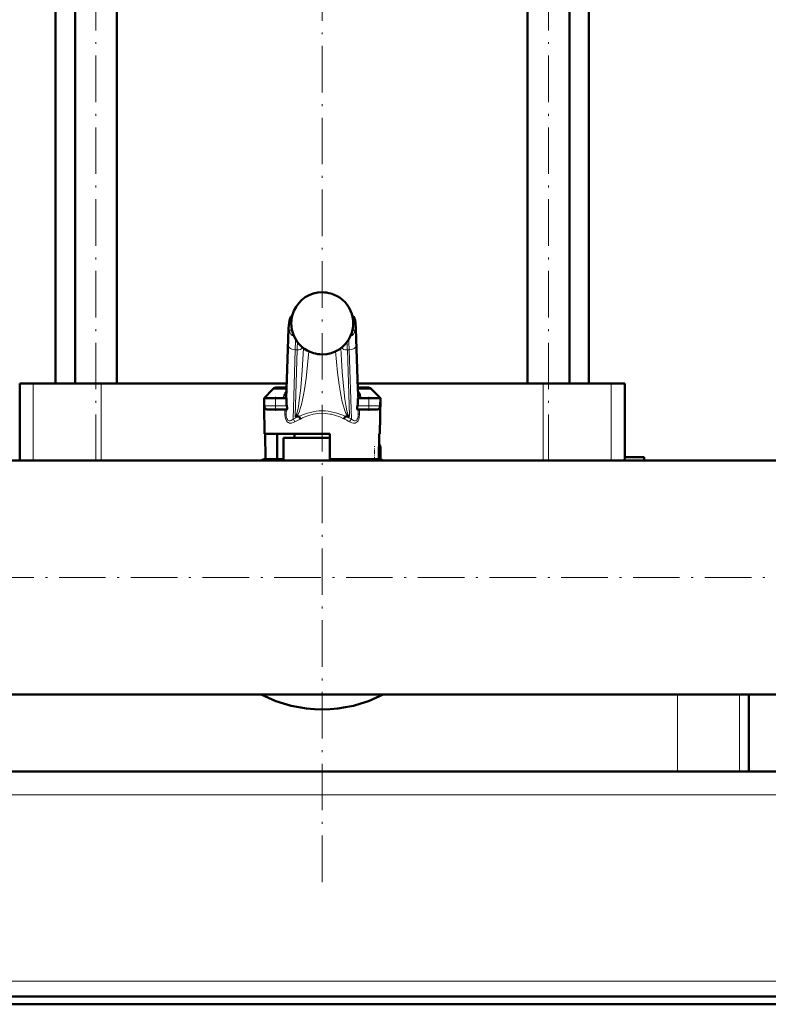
# Model space of a CAD drawing. Extents: x -1351 to 1763, y -1300 to 612.
# Tile 39 of 80: x 44 to 237, y -275 to -22. Entities that reach past the tile are written whole.
import ezdxf

# ---------------------------------------------------------------- set-up
doc = ezdxf.new("R2010")
doc.units = 0
doc.linetypes.add('DASHDOT', pattern=[18.5, 12, -3, 0.5, -3])

msp = doc.modelspace()

# ---------------------------------------------------------------- linework, layer by layer
at = {"color": 7, "linetype": 'DASHDOT', "lineweight": 18}
for p, q in [((63.27, -135.43), (63.27, 104.69)), ((179.94, -135.43), (179.94, 104.69)), ((121.6, -243.93), (121.6, 98.19)), ((-427.25, -165.42), (638.95, -165.42))]:
    msp.add_line(p, q, dxfattribs=at)
at = {"color": 7, "lineweight": 50}
for p, q in [((52.85, -115.42), (52.85, 46.68)), ((57.89, -115.42), (57.89, 46.68)), ((68.65, -115.42), (68.65, 46.68)), ((174.56, -115.42), (174.56, 46.68)), ((185.32, -115.42), (185.32, 46.68)), ((190.35, -115.42), (190.35, 46.68)), ((112.43, -116.9), (112.83, -103.9)), ((130.37, -103.9), (130.77, -116.9)), ((44.96, -115.42), (43.6, -115.42)), ((43.6, -115.42), (43.6, -135.27)), ((47.09, -115.42), (44.96, -115.42)), ((64.59, -115.42), (47.09, -115.42)), ((112.48, -115.42), (64.59, -115.42)), ((112.45, -116.42), (109.97, -116.42)), ((178.61, -115.42), (130.73, -115.42)), ((133.23, -116.42), (130.76, -116.42)), ((196.12, -115.42), (178.61, -115.42)), ((199.6, -115.42), (196.12, -115.42)), ((199.6, -115.42), (199.6, -134.42)), ((108.91, -116.86), (106.6, -119.17)), ((106.6, -119.17), (107.85, -119.17)), ((109.6, -119.17), (106.6, -119.17)), ((106.64, -121.19), (106.6, -119.17)), ((109.6, -119.17), (112.42, -119.17)), ((112.38, -118.03), (112.43, -116.9)), ((112.39, -117.82), (112.38, -117.86)), ((112.38, -117.86), (112.38, -117.88)), ((112.42, -119.17), (112.42, -120.51)), ((130.83, -118.03), (130.77, -116.9)), ((130.78, -119.17), (133.6, -119.17)), ((130.78, -120.51), (130.78, -119.17)), ((130.82, -117.86), (130.81, -117.82)), ((130.83, -117.88), (130.82, -117.86)), ((136.6, -119.17), (131.25, -119.17)), ((136.6, -119.17), (133.6, -119.17)), ((134.29, -116.86), (136.6, -119.17)), ((135.36, -119.17), (136.6, -119.17)), ((136.44, -128.42), (136.6, -119.17)), ((136.57, -121.19), (136.6, -119.17)), ((106.76, -128.42), (106.64, -121.19)), ((107.64, -122.17), (109.6, -122.17)), ((112.45, -122.17), (109.6, -122.17)), ((115.51, -123.92), (114.82, -123.92)), ((128.38, -123.92), (127.69, -123.92)), ((133.6, -122.17), (130.75, -122.17)), ((133.6, -122.17), (135.57, -122.17)), ((121.6, -128.42), (106.76, -128.42)), ((106.9, -128.42), (107.01, -134.92)), ((110.02, -128.42), (110.02, -134.92)), ((114.5, -129.42), (114.5, -128.42)), ((123.6, -128.42), (121.6, -128.42)), ((123.6, -134.92), (123.6, -128.42)), ((136.3, -128.42), (136.19, -134.92)), ((136.44, -128.42), (136.3, -128.42)), ((121.6, -129.42), (111.6, -129.42)), ((111.6, -135.27), (111.6, -129.42)), ((121.6, -129.42), (113.6, -129.42)), ((123.6, -129.42), (121.6, -129.42)), ((123.61, -129.42), (121.6, -129.42)), ((136.6, -135.19), (136.6, -131.92)), ((199.6, -134.42), (199.57, -135.27)), ((199.6, -134.42), (204.6, -134.42)), ((204.6, -134.42), (204.6, -135.27)), ((-21.45, -135.27), (264.65, -135.27)), ((107.01, -134.92), (110.02, -134.92)), ((111.6, -134.92), (110.02, -134.92)), ((136.19, -134.92), (123.6, -134.92)), ((131.4, -135.27), (131.4, -134.92)), ((264.65, -135.27), (204.6, -135.27)), ((-298.4, -195.57), (541.6, -195.57)), ((231.6, -215.42), (231.6, -195.57)), ((574.07, -215.42), (-330.86, -215.42)), ((213.22, -215.42), (29.99, -215.42)), ((229.21, -215.42), (213.22, -215.42)), ((231.6, -215.42), (229.21, -215.42)), ((571.6, -273.42), (-328.4, -273.42)), ((-328.4, -275.42), (571.6, -275.42))]:
    msp.add_line(p, q, dxfattribs=at)
at = {"color": 7, "lineweight": 18}
for p, q in [((121.6, -91.93), (121.6, -91.93)), ((123.87, -92.26), (123.87, -92.26)), ((113.62, -99.42), (113.17, -99.42)), ((130.04, -99.42), (129.59, -99.42)), ((112.83, -103.96), (112.43, -116.96)), ((112.83, -103.9), (112.83, -103.96)), ((113.17, -101.67), (113.8, -101.67)), ((114.29, -103.17), (114.29, -103.18)), ((129.41, -101.67), (130.04, -101.67)), ((130.77, -116.96), (130.37, -103.96)), ((112.42, -120.51), (112.88, -105.55)), ((116.79, -106.36), (116.79, -106.31)), ((116.79, -106.36), (116.81, -106.33)), ((126.41, -106.36), (126.39, -106.33)), ((126.41, -106.31), (126.41, -106.36)), ((130.32, -105.55), (130.78, -120.51)), ((114.63, -106.79), (114.08, -124.61)), ((114.6, -123.87), (115.13, -106.79)), ((115.13, -106.79), (114.63, -106.79)), ((119.32, -107.59), (119.32, -107.58)), ((121.6, -107.92), (121.6, -107.92)), ((128.58, -106.79), (128.08, -106.79)), ((128.08, -106.79), (128.6, -123.87)), ((129.12, -124.61), (128.58, -106.79)), ((47.09, -115.42), (47.09, -135.27)), ((64.59, -115.42), (64.59, -135.27)), ((178.61, -115.42), (178.61, -135.27)), ((196.12, -115.42), (196.12, -135.27)), ((112.43, -116.86), (108.91, -116.86)), ((109.6, -121.19), (109.6, -119.17)), ((111.6, -119.17), (111.6, -119.13)), ((112.34, -118.41), (112.37, -119.17)), ((112.43, -116.9), (112.43, -116.96)), ((134.29, -116.86), (130.77, -116.86)), ((130.84, -119.17), (130.87, -118.41)), ((131.6, -119.13), (131.61, -119.17)), ((133.6, -121.19), (133.6, -119.17)), ((109.6, -121.19), (106.64, -121.19)), ((109.6, -121.19), (112.49, -121.19)), ((109.6, -121.19), (109.6, -122.17)), ((130.72, -121.19), (133.6, -121.19)), ((136.57, -121.19), (133.6, -121.19)), ((133.6, -122.17), (133.6, -121.19)), ((111.98, -123.32), (111.98, -122.17)), ((112.34, -122.17), (112.34, -123.34)), ((112.34, -123.34), (112.37, -122.17)), ((130.83, -122.17), (130.87, -123.34)), ((130.87, -123.34), (130.87, -122.17)), ((131.22, -122.17), (131.22, -123.32)), ((136.24, -131.92), (136.6, -131.92)), ((134.7, -135.27), (135.1, -135.19)), ((135.1, -135.19), (135.1, -134.92)), ((135.1, -135.19), (135.12, -135.27)), ((136.6, -135.19), (135.1, -135.19)), ((213.22, -195.57), (213.22, -215.42)), ((229.21, -195.57), (229.21, -215.42)), ((573.57, -221.42), (-330.37, -221.42)), ((581.6, -269.42), (-338.4, -269.42))]:
    msp.add_line(p, q, dxfattribs=at)
at = {"color": 7, "linetype": 'DASHDOT', "lineweight": 18, "ltscale": 0.090015}
for p, q in [((109.6, -118.87), (109.6, -122.47)), ((133.6, -122.47), (133.6, -118.87))]:
    msp.add_line(p, q, dxfattribs=at)
at = {"color": 7, "linetype": 'DASHDOT', "lineweight": 18, "ltscale": 0.098109}
msp.add_line((135.1, -135.52), (135.1, -131.6), dxfattribs=at)
at = {"color": 7, "linetype": 'DASHDOT', "lineweight": 18, "ltscale": 0.012678}
msp.add_line((134.66, -135.28), (135.16, -135.18), dxfattribs=at)
at = {"color": 7, "lineweight": 50}
for points in [[(112.83, -103.9), (112.94, -101.13), (113.05, -99.8), (113.14, -99.15), (113.3, -98.65), (113.54, -98.24), (113.86, -97.9)], [(130.37, -103.9), (130.26, -101.13), (130.16, -99.8), (130.06, -99.15), (129.9, -98.65), (129.66, -98.24), (129.34, -97.9)], [(111.72, -118.47), (112.06, -118.31), (112.25, -118.12), (112.38, -117.88)], [(112.49, -121.19), (112.57, -121.68), (112.58, -121.89), (112.55, -122.07), (112.52, -122.13), (112.48, -122.17), (112.45, -122.17)], [(130.75, -122.17), (130.71, -122.16), (130.69, -122.14), (130.65, -122.06), (130.62, -121.76), (130.64, -121.58), (130.72, -121.19)], [(115.51, -123.92), (115.56, -123.93), (115.59, -123.93), (115.62, -123.95)], [(127.59, -123.95), (127.6, -123.94), (127.62, -123.93), (127.69, -123.92)]]:
    msp.add_lwpolyline(points, dxfattribs=at)
at = {"color": 7, "lineweight": 18}
for points in [[(113.17, -99.42), (113.16, -99.43), (113.15, -99.43), (113.14, -99.45), (113.12, -99.49), (113.09, -99.63), (113.04, -100), (112.94, -101.29), (112.83, -103.96)], [(130.37, -103.96), (130.25, -101), (130.17, -100.07), (130.11, -99.62), (130.08, -99.49), (130.06, -99.44), (130.05, -99.43), (130.04, -99.42), (130.04, -99.42)], [(112.88, -105.55), (112.98, -103.15), (113.04, -102.29), (113.12, -101.74), (113.14, -101.7), (113.15, -101.68), (113.16, -101.67), (113.17, -101.67)], [(130.04, -101.67), (130.05, -101.68), (130.05, -101.68), (130.06, -101.69), (130.07, -101.72), (130.14, -102.12), (130.22, -103.11), (130.32, -105.55)], [(114.6, -123.87), (114.66, -123.86), (114.79, -123.74), (114.99, -123.32), (115.21, -122.57), (115.45, -121.35), (115.69, -119.78), (116.06, -116.58), (116.45, -112.05), (116.79, -106.36)], [(126.41, -106.36), (126.58, -109.43), (126.78, -112.42), (127.01, -115.21), (127.27, -117.79), (127.47, -119.5), (127.69, -120.98), (127.97, -122.44), (128.11, -122.98), (128.24, -123.38), (128.36, -123.66), (128.48, -123.82), (128.56, -123.86), (128.6, -123.87)], [(128.58, -106.79), (128.48, -104.82), (128.43, -104.1)], [(118.13, -107.13), (117.83, -110.64), (117.45, -114.1), (117.04, -116.95), (116.81, -118.32), (116.55, -119.61), (116.26, -120.82), (115.95, -121.9), (115.71, -122.57), (115.46, -123.14), (115.26, -123.48), (115.06, -123.74), (114.82, -123.92)], [(128.38, -123.92), (128.21, -123.8), (128.04, -123.62), (127.83, -123.29), (127.62, -122.87), (127.34, -122.15), (127.07, -121.31), (126.77, -120.12), (126.49, -118.82), (126.23, -117.35), (125.99, -115.81), (125.58, -112.61), (125.3, -109.88), (125.07, -107.13)], [(112.43, -116.96), (112.39, -117.98), (112.34, -118.38), (112.34, -118.41)], [(130.87, -118.41), (130.85, -118.35), (130.83, -118.11), (130.77, -116.96)], [(114.56, -125.3), (114.13, -125.51), (113.7, -125.63), (113.43, -125.65), (113.16, -125.61), (112.89, -125.52), (112.63, -125.35), (112.37, -125.05), (112.21, -124.73), (112.04, -124.09), (111.98, -123.32)], [(111.98, -123.32), (112.27, -123.33), (112.33, -123.34), (112.33, -123.34), (112.34, -123.34)], [(112.34, -123.34), (112.35, -123.74), (112.39, -124.12), (112.49, -124.47), (112.61, -124.72), (112.77, -124.9), (112.92, -125), (113.09, -125.04), (113.35, -125.03), (113.6, -124.94), (113.85, -124.79), (114.08, -124.61)], [(121.6, -123.11), (120.45, -123.17), (119.3, -123.35), (118.16, -123.64), (117.6, -123.84), (116.5, -124.31), (115.97, -124.58)], [(127.23, -124.58), (126.14, -124.05), (125.03, -123.64), (123.92, -123.35), (123.63, -123.29), (122.47, -123.14), (121.6, -123.11)], [(131.22, -123.32), (131.15, -124.19), (131.01, -124.69), (130.85, -125.01), (130.61, -125.31), (130.35, -125.5), (130.08, -125.61), (129.68, -125.64), (129.26, -125.57), (128.77, -125.37), (128.65, -125.3)], [(129.12, -124.61), (129.37, -124.81), (129.63, -124.95), (129.9, -125.03), (130.12, -125.04), (130.32, -124.98), (130.5, -124.84), (130.64, -124.64), (130.76, -124.33), (130.83, -123.97), (130.87, -123.34)], [(131.22, -123.32), (130.9, -123.33), (130.87, -123.34), (130.87, -123.34), (130.87, -123.34)]]:
    msp.add_lwpolyline(points, dxfattribs=at)
for centre, radius, start, end in [((121.6, -99.93), 8, 89.9649, 155.9372), ((121.6, -99.96), 8.02, 73.5462, 89.9904), ((121.61, -99.93), 7.99, 24.0436, 73.5637), ((121.61, -99.92), 8, 156.0287, 179.9997), ((121.6, -99.92), 8, 0.0024, 23.9698), ((121.57, -99.93), 7.97, 179.9852, 184.4144), ((121.6, -99.92), 8, 184.4035, 203.9729), ((121.6, -99.92), 8, 336.0013, 0.0052), ((121.59, -99.92), 7.99, 204.0462, 253.466), ((121.61, -99.92), 8, 269.9715, 335.9382), ((182.85, -108.98), 67.76, 176.4224, 178.1498), ((60.36, -108.98), 67.75, 1.8502, 3.5779), ((121.6, -99.91), 8.01, 253.4962, 270.004), ((115.05, -119.41), 3.46, 164.2607, 175.3693), ((115.22, -119.57), 3.67, 139.6506, 162.6124), ((114.18, -118.28), 1.85, 167.3382, 179.2486), ((114.08, -118.29), 1.75, 179.0325, 184.0075), ((128, -119.56), 3.65, 17.3191, 40.3999), ((129.02, -118.28), 1.85, 0.7514, 12.6618), ((129.12, -118.29), 1.75, 355.9925, 0.9676), ((128.05, -119.43), 3.57, 4.8309, 15.6239), ((121.6, -138.34), 15.65, 112.9071, 118.7129), ((121.6, -138.34), 15.65, 61.2871, 67.0929), ((122.08, -138.24), 14.96, 114.0948, 120.1875), ((121.15, -138.2), 14.92, 59.8532, 65.964)]:
    msp.add_arc(centre, radius, start, end, dxfattribs=at)
at = {"color": 7, "lineweight": 50}
for centre, radius, start, end in [((121.6, -99.93), 8, 89.9705, 155.9552), ((121.6, -99.95), 8.02, 73.5878, 89.9927), ((121.61, -99.93), 8, 24.0394, 73.6004), ((121.61, -99.92), 8, 156.0284, 203.9971), ((116.12, -97.48), 2, 155.9889, 156.0275), ((127.08, -97.48), 2, 23.9725, 24.0111), ((121.6, -99.92), 8, 336.0028, 23.9716), ((121.6, -99.92), 8, 204.0405, 253.4621), ((121.6, -99.92), 8, 269.9786, 335.9524), ((121.6, -99.92), 7.99, 253.4304, 270.0144), ((109.97, -117.92), 1.5, 90, 135.0001), ((133.23, -117.92), 1.5, 45, 90), ((107.64, -121.17), 1, 181, 270), ((115.95, -120.52), 3.53, 179.9035, 191.0163), ((127.25, -120.52), 3.53, 348.9837, 0.0965), ((135.57, -121.17), 1, 270, 359), ((114.8, -123.51), 0.412, 241.0787, 272.9093), ((113.6, -125.51), 2.55, 21.3992, 37.6554), ((129.61, -125.51), 2.56, 142.3589, 158.587), ((128.4, -123.51), 0.412, 267.1011, 298.9205), ((135.1, -131.92), 1.5, 0, 39.45), ((121.6, -165.42), 34, 115.416, 117.531), ((121.6, -165.42), 34, 115.4159, 117.5309), ((121.6, -165.42), 34, 62.469, 63.8211), ((121.6, -165.42), 34, 62.4691, 63.8211), ((135.1, -135.19), 1.5, 356.9508, 360), ((121.6, -165.42), 34, 242.4699, 297.5301), ((121.6, -165.42), 34, 242.4699, 297.5301)]:
    msp.add_arc(centre, radius, start, end, dxfattribs=at)
at = {"color": 7, "lineweight": 18}
for centre, major_axis, ratio, start_param, end_param in [((115.16, -99.42), (0, -2), 0.999534, 3.852299, 4.712389), ((128.04, -99.42), (0, 2), 0.999534, 4.712389, 5.572535), ((114.91, -101.67), (0, -1.75), 0.999534, 4.712389, 5.964241), ((128.29, -101.67), (0, 1.75), 0.999534, 3.460428, 4.712389), ((128.37, -103.96), (2, 0.06), 0.706942, 6.239994, 6.283312), ((114.63, -105.55), (1.75, -0.05), 0.706942, 3.184784, 4.733985), ((114.91, -114.88), (0, -11.45), 0.035255, 3.486466, 3.928659), ((115.13, -105.55), (1.75, -0.05), 0.706942, 4.733985, 5.780559), ((128.08, -105.55), (1.75, 0.05), 0.706942, 3.644089, 4.690793), ((128.58, -105.55), (1.75, 0.05), 0.706942, 4.690793, 6.239994), ((110.94, -118.14), (1.4, -0.06), 0.793794, 5.238889, 6.233122), ((110.94, -118.41), (1.4, 0.06), 0.806192, 5.490007, 6.231547), ((114.32, -118.42), (0, -2), 0.999534, 4.467424, 4.629996), ((128.77, -116.96), (2, 0.06), 0.706942, 6.239994, 6.28376), ((128.88, -118.42), (0, 2), 0.999534, 4.794782, 4.957353), ((132.27, -118.14), (1.4, 0.06), 0.793794, 3.191656, 4.185889), ((132.27, -118.41), (1.4, -0.06), 0.806192, 3.193231, 3.934771), ((120.85, -136.95), (-4.89, -13.75), 0.916114, 3.456304, 3.909859), ((122.36, -136.95), (4.89, -13.75), 0.916114, 2.373327, 2.826882), ((114.08, -125.32), (0.48, -0.877), 0.433048, 1.357244, 2.239737), ((129.12, -125.32), (-0.48, -0.877), 0.433048, 4.043448, 4.925941)]:
    msp.add_ellipse(centre, major_axis=major_axis, ratio=ratio, start_param=start_param, end_param=end_param, dxfattribs=at)
at = {"color": 7, "lineweight": 50}
msp.add_ellipse((132.17, -117.48), major_axis=(1.35, 0.36), ratio=0.735808, start_param=3.171103, end_param=3.997135, dxfattribs=at)

doc.saveas('drawing.dxf')
